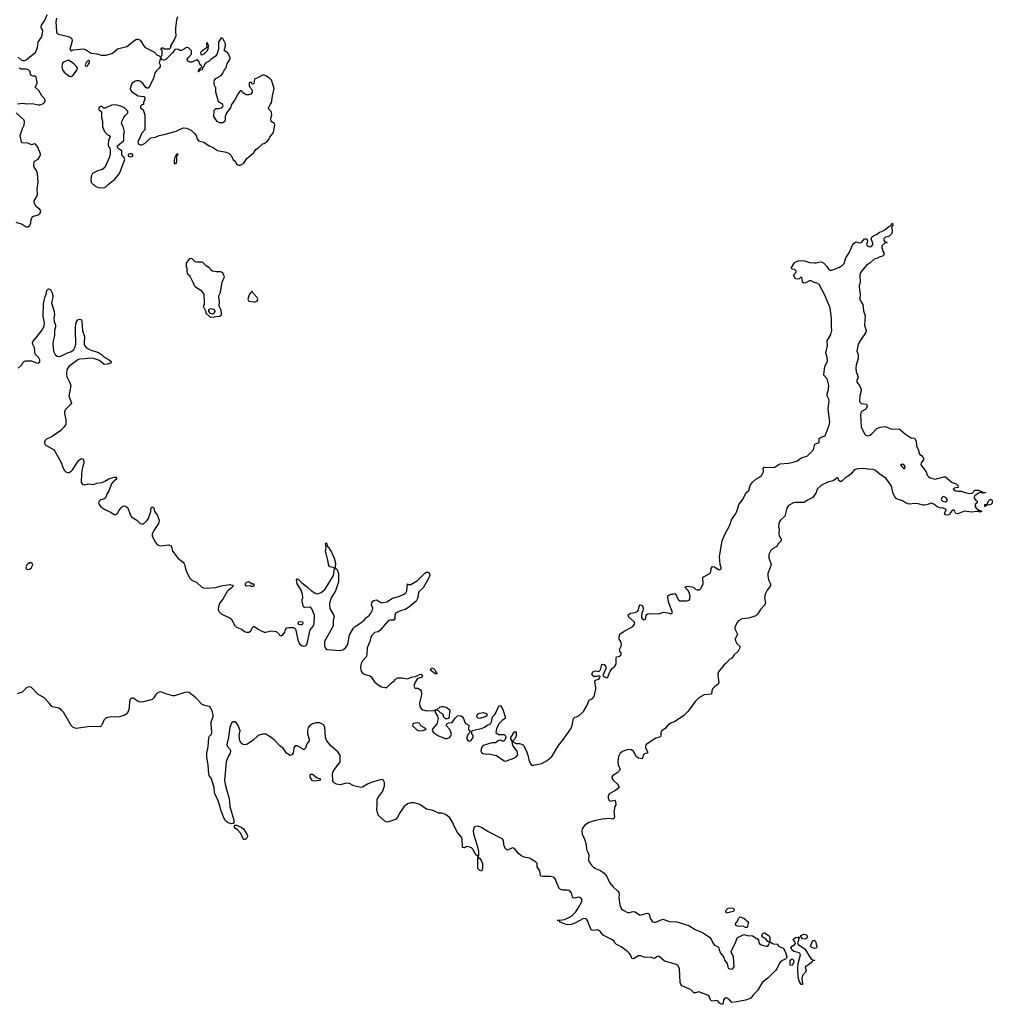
# Model space of a CAD drawing. Header units: inches. Extents: x 2396598 to 2566999, y 262085 to 451979.
# Tile 175 of 256: x 2447235 to 2458511, y 414937 to 426352. Entities that reach past the tile are written whole.
import ezdxf

# ---------------------------------------------------------------- set-up
doc = ezdxf.new("R2010")
doc.units = ezdxf.units.IN
doc.header["$MEASUREMENT"] = 0
for name, color, linetype in [('C4441', 7, 'Continuous'), ('C4442', 7, 'Continuous'), ('C4451', 7, 'Continuous'), ('C4452', 7, 'Continuous')]:
    doc.layers.add(name, color=color, linetype=linetype)

msp = doc.modelspace()

# ---------------------------------------------------------------- linework, layer by layer
at = {"layer": 'C4441', "color": 5, "elevation": 40}
for points in [[(2447308, 420000), (2447310, 419986), (2447330, 419977), (2447350, 419982), (2447370, 419996), (2447372, 420000)], [(2449155, 420000), (2449163, 419963), (2449203, 419883), (2449230, 419856), (2449290, 419827), (2449349, 419769), (2449390, 419762), (2449509, 419771), (2449570, 419787), (2449670, 419804), (2449711, 419791), (2449698, 419770), (2449659, 419741), (2449639, 419721), (2449590, 419635), (2449555, 419590), (2449538, 419550), (2449536, 419510), (2449546, 419486), (2449570, 419464), (2449610, 419443), (2449663, 419423), (2449687, 419407), (2449729, 419330), (2449750, 419310), (2449806, 419286), (2449850, 419255), (2449863, 419250), (2449890, 419250), (2449910, 419263), (2449917, 419270), (2449930, 419301), (2449950, 419319), (2450000, 419288)], [(2450000, 418051), (2449990, 418045), (2449941, 417999), (2449870, 417951), (2449846, 417946), (2449821, 417950), (2449804, 417964), (2449788, 417990), (2449780, 418050), (2449791, 418110), (2449769, 418169), (2449753, 418193), (2449730, 418212), (2449710, 418212), (2449690, 418195), (2449671, 418149), (2449655, 418030), (2449638, 417950), (2449645, 417925), (2449674, 417890), (2449680, 417870), (2449675, 417850), (2449650, 417810), (2449627, 417750), (2449611, 417530), (2449617, 417490), (2449640, 417400), (2449664, 417324), (2449673, 417230), (2449716, 417070), (2449717, 417043), (2449708, 417032), (2449691, 417029), (2449650, 417042), (2449639, 417050), (2449616, 417070), (2449604, 417090), (2449568, 417188), (2449557, 417237), (2449537, 417297), (2449494, 417390), (2449488, 417450), (2449457, 417550), (2449433, 417590), (2449426, 417610), (2449420, 417710), (2449406, 417806), (2449405, 417850), (2449419, 417921), (2449427, 418030), (2449435, 418045), (2449459, 418070), (2449463, 418090), (2449453, 418190), (2449456, 418210), (2449479, 418270), (2449479, 418290), (2449470, 418327), (2449452, 418372), (2449442, 418382), (2449430, 418391), (2449382, 418402), (2449350, 418414), (2449277, 418490), (2449201, 418550), (2449170, 418555), (2449150, 418551), (2449030, 418514), (2449010, 418515), (2448930, 418538), (2448870, 418559), (2448850, 418556), (2448830, 418546), (2448812, 418530), (2448789, 418491), (2448769, 418471), (2448670, 418443), (2448630, 418441), (2448610, 418446), (2448550, 418486), (2448530, 418485), (2448514, 418470), (2448508, 418452), (2448503, 418377), (2448496, 418344), (2448479, 418310), (2448453, 418290), (2448390, 418269), (2448350, 418266), (2448290, 418271), (2448242, 418258), (2448229, 418251), (2448210, 418230), (2448187, 418173), (2448167, 418153), (2448050, 418157), (2447890, 418134), (2447850, 418151), (2447830, 418170), (2447742, 418322), (2447725, 418345), (2447690, 418370), (2447610, 418385), (2447577, 418430), (2447513, 418493), (2447450, 418530), (2447426, 418550), (2447390, 418591), (2447370, 418608), (2447350, 418616), (2447330, 418615), (2447314, 418606), (2447264, 418556), (2447204, 418536)]]:
    msp.add_lwpolyline(points, dxfattribs=at)
for points in [[(2449930, 419778), (2449910, 419788), (2449870, 419784), (2449858, 419790), (2449849, 419810), (2449870, 419831), (2449890, 419838), (2449930, 419812), (2449950, 419811), (2449950, 419786)], [(2449829, 416849), (2449799, 416919), (2449760, 416960), (2449741, 416970), (2449726, 416990), (2449725, 417015), (2449750, 417014), (2449803, 416990), (2449830, 416970), (2449870, 416910), (2449877, 416890), (2449873, 416870), (2449850, 416849)]]:
    msp.add_lwpolyline(points, close=True, dxfattribs=at)
at = {"layer": 'C4442', "color": 5}
for points, elevation in [([(2447217, 425917), (2447250, 425885), (2447270, 425878), (2447290, 425880), (2447310, 425888), (2447390, 425953), (2447419, 425970), (2447441, 426030), (2447449, 426090), (2447487, 426150), (2447500, 426190), (2447504, 426230), (2447489, 426250), (2447482, 426270), (2447489, 426290), (2447530, 426351), (2447553, 426410)], 60), ([(2447661, 426370), (2447654, 426326), (2447662, 426210), (2447670, 426191), (2447683, 426183), (2447798, 426158), (2447825, 426145), (2447839, 426130), (2447844, 426110), (2447840, 426090), (2447826, 426050), (2447818, 426010), (2447830, 425992), (2447857, 426003), (2447970, 426015), (2448004, 426004), (2448063, 425963), (2448130, 425954), (2448181, 425941), (2448238, 425942), (2448310, 425965), (2448370, 426013), (2448478, 426042), (2448570, 426115), (2448590, 426126), (2448610, 426126), (2448633, 426113), (2448670, 426052), (2448691, 426031), (2448796, 425976), (2448830, 425942), (2448853, 425933), (2448870, 425914), (2448886, 425950), (2448886, 425990), (2448882, 426002), (2448868, 426010), (2448870, 426014), (2448882, 426018), (2448890, 426031), (2448898, 426018), (2448910, 426014), (2448970, 426014), (2448986, 426030), (2448988, 426050), (2449034, 426126), (2449049, 426170), (2449044, 426210), (2449045, 426255), (2449058, 426350), (2449068, 426390)], 60), ([(2450000, 425683), (2449958, 425662), (2449953, 425647), (2449950, 425608), (2449930, 425606), (2449922, 425622), (2449910, 425626), (2449898, 425622), (2449894, 425610), (2449894, 425590), (2449902, 425570), (2449916, 425556), (2449931, 425531), (2449931, 425510), (2449913, 425487), (2449890, 425479), (2449862, 425482), (2449823, 425503), (2449810, 425526), (2449790, 425526), (2449777, 425503), (2449762, 425490), (2449731, 425429), (2449692, 425370), (2449678, 425330), (2449631, 425270), (2449616, 425230), (2449616, 425190), (2449611, 425169), (2449590, 425155), (2449570, 425154), (2449550, 425157), (2449524, 425170), (2449485, 425230), (2449489, 425291), (2449498, 425310), (2449510, 425322), (2449544, 425324), (2449570, 425331), (2449590, 425345), (2449594, 425354), (2449588, 425370), (2449541, 425401), (2449534, 425414), (2449522, 425470), (2449507, 425513), (2449507, 425567), (2449498, 425578), (2449488, 425608), (2449489, 425631), (2449494, 425650), (2449509, 425670), (2449570, 425706), (2449589, 425730), (2449609, 425771), (2449630, 425792), (2449642, 425838), (2449673, 425890), (2449676, 425910), (2449649, 425969), (2449608, 425990), (2449608, 426010), (2449622, 426050), (2449619, 426070), (2449590, 426135), (2449570, 426142), (2449541, 426090), (2449538, 426010), (2449521, 425950), (2449506, 425930), (2449451, 425890), (2449430, 425869), (2449394, 425850), (2449374, 425830), (2449370, 425806), (2449358, 425802), (2449352, 425770), (2449318, 425762), (2449310, 425746), (2449306, 425746), (2449310, 425774), (2449322, 425778), (2449326, 425790), (2449342, 425798), (2449346, 425810), (2449342, 425822), (2449328, 425828), (2449310, 425866), (2449290, 425886), (2449230, 425858), (2449210, 425858), (2449186, 425870), (2449180, 425880), (2449178, 425890), (2449190, 425914), (2449227, 425953), (2449226, 425990), (2449190, 426026), (2449170, 426028), (2449135, 426005), (2449110, 425995), (2449090, 425995), (2449070, 426008), (2449033, 426007), (2449012, 425970), (2448930, 425889), (2448904, 425884), (2448888, 425888), (2448870, 425906), (2448864, 425896), (2448852, 425850), (2448862, 425830), (2448862, 425810), (2448852, 425790), (2448820, 425760), (2448803, 425737), (2448788, 425670), (2448730, 425558), (2448710, 425559), (2448695, 425570), (2448660, 425620), (2448636, 425636), (2448621, 425641), (2448590, 425641), (2448566, 425634), (2448533, 425607), (2448518, 425570), (2448515, 425550), (2448522, 425530), (2448534, 425514), (2448610, 425468), (2448670, 425461), (2448678, 425458), (2448685, 425445), (2448686, 425430), (2448672, 425390), (2448672, 425368), (2448650, 425366), (2448634, 425350), (2448634, 425330), (2448665, 425305), (2448687, 425250), (2448685, 425075), (2448646, 425034), (2448631, 424990), (2448618, 424970), (2448605, 424930), (2448612, 424910), (2448630, 424901), (2448650, 424901), (2448690, 424921), (2448750, 424981), (2448809, 424991), (2448850, 425011), (2448910, 425021), (2449050, 425059), (2449130, 425097), (2449170, 425095), (2449221, 425070), (2449257, 425037), (2449279, 425010), (2449291, 424971), (2449308, 424948), (2449370, 424931), (2449431, 424890), (2449472, 424872), (2449530, 424837), (2449630, 424816), (2449662, 424802), (2449682, 424782), (2449710, 424731), (2449731, 424711), (2449750, 424678), (2449770, 424666), (2449790, 424665), (2449830, 424685), (2449870, 424742), (2449949, 424811), (2449974, 424846), (2450000, 424865)], 60), ([(2447210, 425377), (2447270, 425383), (2447318, 425378), (2447379, 425379), (2447450, 425363), (2447470, 425366), (2447510, 425380), (2447522, 425390), (2447531, 425410), (2447525, 425430), (2447492, 425470), (2447458, 425530), (2447415, 425570), (2447436, 425610), (2447437, 425623), (2447424, 425684), (2447410, 425698), (2447390, 425695), (2447366, 425706), (2447355, 425730), (2447358, 425750), (2447338, 425770), (2447310, 425778), (2447250, 425778), (2447230, 425789)], 60), ([(2447190, 424004), (2447263, 423983), (2447310, 423952), (2447330, 423951), (2447350, 423962), (2447365, 423995), (2447369, 424030), (2447382, 424070), (2447450, 424091), (2447473, 424110), (2447479, 424130), (2447469, 424150), (2447427, 424187), (2447403, 424230), (2447403, 424250), (2447436, 424310), (2447440, 424330), (2447436, 424390), (2447449, 424470), (2447441, 424570), (2447430, 424602), (2447402, 424642), (2447397, 424670), (2447401, 424699), (2447408, 424710), (2447450, 424736), (2447470, 424765), (2447475, 424790), (2447472, 424810), (2447453, 424850), (2447449, 424870), (2447418, 424910), (2447407, 424913), (2447370, 424902), (2447330, 424919), (2447265, 424925), (2447255, 424935), (2447241, 425010), (2447267, 425090), (2447286, 425130), (2447289, 425169), (2447285, 425185), (2447192, 425272)], 60), ([(2447218, 422310), (2447258, 422350), (2447268, 422370), (2447290, 422392), (2447303, 422397), (2447370, 422398), (2447418, 422378), (2447450, 422371), (2447470, 422385), (2447469, 422410), (2447458, 422430), (2447415, 422475), (2447406, 422546), (2447386, 422586), (2447385, 422610), (2447409, 422650), (2447421, 422659), (2447499, 422761), (2447518, 422802), (2447524, 422836), (2447506, 422910), (2447510, 423058), (2447525, 423130), (2447543, 423170), (2447550, 423212), (2447570, 423231), (2447590, 423222), (2447610, 423185), (2447619, 423150), (2447619, 423130), (2447604, 423070), (2447633, 422967), (2447638, 422930), (2447632, 422890), (2447633, 422853), (2447650, 422810), (2447650, 422790), (2447639, 422750), (2447640, 422690), (2447623, 422630), (2447620, 422590), (2447627, 422507), (2447645, 422470), (2447670, 422452), (2447690, 422449), (2447710, 422452), (2447790, 422489), (2447836, 422504), (2447864, 422530), (2447879, 422561), (2447885, 422595), (2447886, 422650), (2447880, 422690), (2447880, 422790), (2447884, 422816), (2447890, 422843), (2447900, 422860), (2447910, 422873), (2447930, 422879), (2447950, 422871), (2447956, 422856), (2447964, 422744), (2447984, 422690), (2447987, 422670), (2447981, 422610), (2447982, 422590), (2447990, 422570), (2448009, 422549), (2448050, 422523), (2448150, 422495), (2448184, 422470), (2448210, 422444), (2448271, 422410), (2448295, 422390), (2448290, 422369), (2448250, 422358), (2448216, 422356), (2448160, 422400), (2448090, 422424), (2448050, 422429), (2447990, 422420), (2447930, 422418), (2447910, 422410), (2447804, 422330), (2447783, 422297), (2447776, 422250), (2447783, 422210), (2447813, 422150), (2447826, 422110), (2447806, 421986), (2447835, 421910), (2447825, 421890), (2447770, 421835), (2447756, 421810), (2447756, 421790), (2447771, 421711), (2447770, 421664), (2447750, 421630), (2447711, 421589), (2447610, 421521), (2447545, 421490), (2447525, 421470), (2447521, 421450), (2447528, 421430), (2447539, 421419), (2447626, 421370), (2447643, 421350), (2447719, 421210), (2447731, 421170), (2447751, 421130), (2447770, 421111), (2447790, 421104), (2447810, 421104), (2447830, 421116), (2447850, 421137), (2447902, 421218), (2447930, 421251), (2447950, 421266), (2447970, 421256), (2447980, 421230), (2447980, 421210), (2447961, 421159), (2447951, 421090), (2447948, 420990), (2447959, 420970), (2447970, 420962), (2447990, 420961), (2448030, 420972), (2448090, 420963), (2448130, 420977), (2448192, 420988), (2448220, 421000), (2448270, 421030), (2448329, 421050), (2448351, 421050), (2448362, 421030), (2448313, 420990), (2448298, 420970), (2448268, 420890), (2448244, 420850), (2448228, 420810), (2448210, 420792), (2448170, 420784), (2448156, 420770), (2448150, 420750), (2448156, 420730), (2448173, 420710), (2448231, 420670), (2448290, 420642), (2448330, 420614), (2448350, 420615), (2448369, 420630), (2448383, 420657), (2448409, 420690), (2448430, 420711), (2448450, 420717), (2448470, 420710), (2448490, 420693), (2448517, 420617), (2448532, 420590), (2448591, 420550), (2448630, 420513), (2448650, 420506), (2448670, 420508), (2448710, 420542), (2448727, 420570), (2448755, 420650), (2448756, 420676), (2448763, 420697), (2448770, 420705), (2448790, 420691), (2448798, 420650), (2448830, 420611), (2448850, 420550), (2448844, 420510), (2448790, 420430), (2448772, 420388), (2448770, 420370), (2448777, 420350), (2448808, 420290), (2448830, 420268), (2448850, 420256), (2448870, 420252), (2448964, 420264), (2448991, 420251), (2449000, 420230), (2449008, 420190), (2449020, 420170), (2449068, 420110), (2449130, 420062), (2449139, 420050), (2449149, 420029), (2449155, 420000)], 40), ([(2447372, 420000), (2447389, 420030), (2447384, 420044), (2447370, 420055), (2447350, 420054), (2447330, 420044), (2447316, 420030), (2447307, 420010), (2447308, 420000)], 40)]:
    msp.add_lwpolyline(points, dxfattribs=dict(at, elevation=elevation))
at = {"layer": 'C4442', "color": 5, "elevation": 60}
for points in [[(2449410, 426086), (2449402, 426070), (2449404, 426036), (2449398, 426022), (2449352, 425990), (2449332, 425970), (2449334, 425950), (2449350, 425945), (2449370, 425952), (2449408, 425990), (2449418, 426010), (2449418, 426030), (2449426, 426050)], [(2447790, 425879), (2447750, 425862), (2447736, 425850), (2447728, 425832), (2447725, 425810), (2447730, 425770), (2447750, 425743), (2447810, 425697), (2447830, 425694), (2447850, 425703), (2447901, 425770), (2447904, 425790), (2447895, 425810), (2447861, 425841), (2447810, 425877)], [(2448038, 425878), (2448030, 425878), (2448010, 425858), (2447994, 425830), (2447998, 425818), (2448010, 425814), (2448022, 425818), (2448027, 425833), (2448046, 425850), (2448046, 425870)], [(2448350, 425365), (2448298, 425362), (2448227, 425327), (2448210, 425326), (2448190, 425346), (2448170, 425346), (2448154, 425330), (2448154, 425310), (2448182, 425282), (2448185, 425270), (2448182, 425218), (2448194, 425174), (2448195, 425115), (2448200, 425100), (2448217, 425057), (2448250, 425022), (2448274, 425010), (2448282, 424990), (2448264, 424956), (2448261, 424901), (2448262, 424890), (2448280, 424860), (2448284, 424844), (2448283, 424790), (2448274, 424750), (2448220, 424639), (2448190, 424613), (2448130, 424597), (2448078, 424570), (2448063, 424537), (2448058, 424490), (2448065, 424465), (2448110, 424422), (2448150, 424405), (2448210, 424402), (2448230, 424412), (2448259, 424441), (2448338, 424502), (2448392, 424568), (2448454, 424730), (2448442, 424762), (2448428, 424770), (2448418, 424790), (2448418, 424830), (2448389, 424849), (2448369, 424869), (2448368, 424890), (2448442, 424950), (2448442, 425030), (2448449, 425050), (2448435, 425114), (2448415, 425150), (2448419, 425170), (2448443, 425217), (2448459, 425241), (2448488, 425270), (2448488, 425290), (2448450, 425328), (2448406, 425350)], [(2448530, 424798), (2448510, 424798), (2448494, 424790), (2448494, 424770), (2448510, 424762), (2448530, 424765), (2448546, 424770), (2448546, 424790)], [(2449070, 424798), (2449054, 424790), (2449058, 424782), (2449050, 424786), (2449030, 424746), (2449024, 424710), (2449027, 424690), (2449030, 424685), (2449050, 424685), (2449056, 424710), (2449056, 424764), (2449060, 424780), (2449070, 424782), (2449073, 424790)], [(2449230, 423584), (2449210, 423581), (2449190, 423569), (2449166, 423530), (2449165, 423490), (2449171, 423471), (2449171, 423431), (2449176, 423410), (2449198, 423390), (2449210, 423372), (2449243, 423310), (2449258, 423270), (2449274, 423254), (2449335, 423215), (2449371, 423170), (2449374, 423070), (2449372, 423048), (2449362, 423030), (2449394, 422970), (2449394, 422950), (2449434, 422910), (2449450, 422902), (2449490, 422905), (2449509, 422911), (2449550, 422916), (2449573, 422930), (2449575, 422950), (2449570, 422986), (2449548, 423030), (2449553, 423087), (2449542, 423130), (2449542, 423150), (2449562, 423190), (2449582, 423310), (2449608, 423370), (2449595, 423410), (2449590, 423418), (2449568, 423428), (2449511, 423429), (2449470, 423438), (2449450, 423448), (2449438, 423470), (2449397, 423497), (2449357, 423537), (2449350, 423541), (2449290, 423539), (2449270, 423544)], [(2449930, 423206), (2449910, 423186), (2449897, 423163), (2449878, 423110), (2449890, 423088), (2449950, 423079), (2449970, 423081), (2449989, 423090), (2449995, 423115), (2449989, 423130), (2449943, 423183)], [(2449470, 422938), (2449447, 422947), (2449426, 422970), (2449427, 422993), (2449450, 423002), (2449491, 422991), (2449498, 422970), (2449490, 422948)]]:
    msp.add_lwpolyline(points, close=True, dxfattribs=at)
at = {"layer": 'C4451', "color": 5, "elevation": 40}
for points in [[(2455935, 420000), (2455910, 419930), (2455907, 419910), (2455918, 419858), (2455939, 419810), (2455940, 419790), (2455900, 419740), (2455877, 419690), (2455871, 419650), (2455880, 419590), (2455874, 419570), (2455825, 419515), (2455790, 419461), (2455770, 419442), (2455690, 419412), (2455610, 419404), (2455570, 419383), (2455550, 419358), (2455525, 419305), (2455525, 419290), (2455555, 419230), (2455530, 419170), (2455532, 419150), (2455550, 419121), (2455584, 419090), (2455585, 419070), (2455565, 419030), (2455519, 418990), (2455491, 418950), (2455464, 418936), (2455427, 418893), (2455398, 418870), (2455336, 418790), (2455329, 418770), (2455329, 418750), (2455340, 418670), (2455332, 418648), (2455290, 418618), (2455270, 418597), (2455260, 418570), (2455261, 418550), (2455250, 418532), (2455170, 418524), (2455110, 418491), (2455068, 418452), (2454984, 418336), (2454935, 418285), (2454827, 418213), (2454790, 418202), (2454750, 418175), (2454722, 418138), (2454676, 418104), (2454669, 418090), (2454668, 418052), (2454663, 418037), (2454610, 418024), (2454498, 417950), (2454489, 417929), (2454492, 417910), (2454512, 417868), (2454514, 417850), (2454490, 417846), (2454470, 417836), (2454450, 417782), (2454410, 417789), (2454386, 417806), (2454350, 417869), (2454327, 417887), (2454290, 417890), (2454231, 417870), (2454198, 417850), (2454178, 417810), (2454168, 417750), (2454175, 417715), (2454194, 417670), (2454192, 417650), (2454161, 417619), (2454111, 417590), (2454099, 417570), (2454104, 417550), (2454120, 417530), (2454165, 417490), (2454179, 417470), (2454185, 417450), (2454143, 417417), (2454070, 417377), (2454059, 417350), (2454059, 417330), (2454070, 417301), (2454090, 417291), (2454130, 417302), (2454142, 417290), (2454145, 417250), (2454136, 417230), (2454123, 417170), (2454131, 417110), (2454126, 417094), (2454110, 417082), (2454070, 417092), (2453990, 417084), (2453910, 417067), (2453835, 417045), (2453784, 417010), (2453755, 416970), (2453751, 416950), (2453754, 416910), (2453784, 416850), (2453802, 416790), (2453806, 416730), (2453818, 416710), (2453832, 416670), (2453831, 416610), (2453836, 416590), (2453864, 416550), (2453884, 416530), (2453910, 416512), (2453970, 416490), (2454010, 416459), (2454040, 416420), (2454073, 416350), (2454087, 416330), (2454110, 416303), (2454170, 416250), (2454181, 416230), (2454184, 416210), (2454181, 416170), (2454192, 416090), (2454209, 416049), (2454230, 416027), (2454290, 415996), (2454346, 416014), (2454370, 416010), (2454410, 415981), (2454430, 415972), (2454510, 415994), (2454530, 415991), (2454550, 415930), (2454573, 415893), (2454590, 415888), (2454611, 415891), (2454690, 415924), (2454770, 415898), (2454853, 415893), (2454991, 415851), (2455066, 415806), (2455151, 415771), (2455234, 415714), (2455253, 415693), (2455270, 415651), (2455290, 415624), (2455326, 415606), (2455342, 415590), (2455345, 415570), (2455361, 415530), (2455384, 415504), (2455399, 415479), (2455408, 415448), (2455438, 415410), (2455444, 415370), (2455450, 415358), (2455470, 415346), (2455499, 415350), (2455519, 415370), (2455510, 415486), (2455485, 415545), (2455493, 415570), (2455533, 415650), (2455550, 415698), (2455562, 415710), (2455630, 415745), (2455690, 415731), (2455710, 415734), (2455730, 415731), (2455801, 415690), (2455804, 415650), (2455818, 415630), (2455888, 415612), (2455910, 415612), (2455922, 415630), (2455926, 415646), (2455922, 415662), (2455910, 415666), (2455880, 415699), (2455850, 415715), (2455839, 415730), (2455850, 415762), (2455870, 415765), (2455925, 415730), (2455931, 415710), (2455933, 415653), (2455947, 415653), (2455963, 415643), (2455990, 415636), (2456017, 415637), (2456032, 415610), (2456087, 415587), (2456111, 415550), (2456127, 415490), (2456121, 415470), (2456116, 415464), (2456062, 415438), (2456044, 415416), (2456012, 415350), (2455997, 415330), (2455910, 415241), (2455847, 415193), (2455790, 415098), (2455746, 415054), (2455712, 415010), (2455650, 414986), (2455550, 414965), (2455490, 414958), (2455464, 414990), (2455430, 415012), (2455410, 415007), (2455395, 414990), (2455390, 414946), (2455382, 414938), (2455370, 414937), (2455350, 414949), (2455333, 414973), (2455310, 414982), (2455270, 414972), (2455256, 414976), (2455245, 414990), (2455230, 415030), (2455210, 415045), (2455110, 415081), (2455069, 415069), (2455050, 415069), (2455031, 415091), (2455010, 415107), (2454910, 415152), (2454898, 415170), (2454893, 415190), (2454886, 415350), (2454870, 415383), (2454850, 415399), (2454710, 415438), (2454650, 415490), (2454630, 415490), (2454590, 415468), (2454550, 415483), (2454490, 415478), (2454470, 415482), (2454438, 415498), (2454410, 415501), (2454350, 415466), (2454330, 415469), (2454315, 415510), (2454302, 415530), (2454280, 415550), (2454210, 415603), (2454154, 415630), (2454134, 415650), (2454125, 415670), (2454097, 415690), (2453998, 415738), (2453959, 415790), (2453930, 415799), (2453890, 415794), (2453870, 415796), (2453862, 415802), (2453847, 415827), (2453817, 415910), (2453802, 415930), (2453770, 415931), (2453670, 415878), (2453630, 415863), (2453590, 415858), (2453570, 415862), (2453502, 415890), (2453489, 415909), (2453468, 415910), (2453550, 415920), (2453611, 415949), (2453642, 415970), (2453682, 416010), (2453710, 416050), (2453752, 416130), (2453755, 416150), (2453750, 416159), (2453730, 416175), (2453710, 416179), (2453670, 416169), (2453650, 416170), (2453642, 416182), (2453634, 416230), (2453610, 416258), (2453582, 416262), (2453530, 416262), (2453503, 416270), (2453487, 416287), (2453441, 416390), (2453418, 416410), (2453390, 416418), (2453298, 416418), (2453282, 416422), (2453272, 416432), (2453266, 416486), (2453236, 416530), (2453235, 416570), (2453216, 416590), (2453145, 416630), (2453083, 416643), (2453043, 416663), (2453012, 416690), (2452970, 416745), (2452950, 416750), (2452890, 416725), (2452870, 416734), (2452851, 416770), (2452844, 416830), (2452835, 416850), (2452662, 416942), (2452590, 416987), (2452550, 417001), (2452520, 417000), (2452505, 416990), (2452491, 416950), (2452495, 416915), (2452535, 416790), (2452553, 416710), (2452555, 416670), (2452551, 416650), (2452557, 416637), (2452570, 416628), (2452590, 416598), (2452599, 416570), (2452602, 416510), (2452590, 416481), (2452570, 416487), (2452548, 416510), (2452545, 416615), (2452549, 416650), (2452541, 416661), (2452530, 416666), (2452512, 416690), (2452492, 416732), (2452471, 416751), (2452430, 416765), (2452410, 416762), (2452390, 416752), (2452374, 416754), (2452370, 416758), (2452364, 416850), (2452356, 416876), (2452311, 416930), (2452274, 416994), (2452252, 417050), (2452220, 417100), (2452200, 417120), (2452170, 417139), (2452130, 417152), (2452090, 417154), (2452030, 417183), (2451950, 417201), (2451873, 417253), (2451850, 417263), (2451810, 417272), (2451769, 417271), (2451730, 417260), (2451690, 417228), (2451642, 417158), (2451614, 417106), (2451590, 417081), (2451510, 417052), (2451490, 417050), (2451470, 417061), (2451392, 417130), (2451374, 417194), (2451380, 417250), (2451379, 417310), (2451388, 417332), (2451443, 417410), (2451463, 417470), (2451466, 417510), (2451450, 417538), (2451430, 417542), (2451310, 417507), (2451269, 417491), (2451210, 417453), (2451190, 417449), (2451110, 417470), (2451050, 417499), (2451010, 417498), (2450950, 417482), (2450909, 417489), (2450873, 417510), (2450865, 417530), (2450860, 417610), (2450870, 417636), (2450893, 417670), (2450944, 417736), (2450950, 417750), (2450950, 417818), (2450947, 417830), (2450923, 417863), (2450847, 417930), (2450795, 417990), (2450780, 418030), (2450774, 418150), (2450757, 418177), (2450730, 418194), (2450710, 418201), (2450670, 418202), (2450630, 418187), (2450596, 418164), (2450579, 418141), (2450570, 418110), (2450573, 418073), (2450591, 418010), (2450592, 417990), (2450564, 417956), (2450550, 417906), (2450530, 417888), (2450510, 417898), (2450498, 417910), (2450450, 417933), (2450430, 417934), (2450412, 417910), (2450411, 417871), (2450405, 417850), (2450390, 417828), (2450370, 417822), (2450329, 417849), (2450290, 417908), (2450250, 417935), (2450184, 418004), (2450139, 418039), (2450090, 418067), (2450050, 418069), (2450010, 418056), (2450000, 418051)], [(2450000, 419288), (2450028, 419270), (2450070, 419253), (2450090, 419252), (2450150, 419265), (2450210, 419258), (2450242, 419230), (2450250, 419214), (2450270, 419212), (2450290, 419225), (2450309, 419250), (2450318, 419282), (2450330, 419302), (2450354, 419306), (2450410, 419306), (2450431, 419290), (2450461, 419161), (2450478, 419118), (2450510, 419093), (2450530, 419089), (2450550, 419093), (2450562, 419110), (2450570, 419136), (2450602, 419278), (2450630, 419308), (2450650, 419346), (2450651, 419450), (2450623, 419523), (2450610, 419537), (2450590, 419541), (2450536, 419536), (2450525, 419545), (2450509, 419610), (2450509, 419630), (2450517, 419650), (2450513, 419690), (2450497, 419737), (2450450, 419810), (2450443, 419857), (2450450, 419871), (2450470, 419858), (2450504, 419824), (2450573, 419773), (2450616, 419730), (2450670, 419700), (2450690, 419696), (2450730, 419712), (2450775, 419750), (2450874, 419910), (2450886, 419990), (2450878, 419998), (2450871, 420000)], [(2450893, 420000), (2450893, 419993), (2450910, 419982), (2450914, 419974), (2450930, 419931), (2450932, 419910), (2450929, 419830), (2450923, 419810), (2450895, 419730), (2450846, 419650), (2450828, 419588), (2450825, 419565), (2450830, 419526), (2450873, 419453), (2450879, 419430), (2450871, 419389), (2450868, 419330), (2450862, 419310), (2450770, 419143), (2450770, 419096), (2450777, 419070), (2450790, 419051), (2450950, 419039), (2450990, 419052), (2451011, 419069), (2451038, 419110), (2451060, 419220), (2451103, 419297), (2451123, 419317), (2451178, 419350), (2451229, 419390), (2451257, 419423), (2451290, 419449), (2451307, 419470), (2451325, 419510), (2451329, 419529), (2451315, 419570), (2451319, 419590), (2451330, 419612), (2451340, 419620), (2451370, 419626), (2451430, 419591), (2451450, 419594), (2451490, 419603), (2451556, 419644), (2451630, 419664), (2451687, 419690), (2451712, 419708), (2451725, 419730), (2451730, 419812), (2451742, 419802), (2451770, 419802), (2451845, 419850), (2451930, 419937), (2451950, 419946), (2451970, 419947), (2451987, 419927), (2451989, 419910), (2451980, 419880), (2451913, 419767), (2451862, 419718), (2451855, 419690), (2451852, 419650), (2451830, 419612), (2451743, 419537), (2451705, 419515), (2451650, 419500), (2451593, 419470), (2451583, 419450), (2451583, 419410), (2451571, 419390), (2451530, 419391), (2451510, 419386), (2451410, 419271), (2451390, 419256), (2451350, 419246), (2451314, 419210), (2451304, 419190), (2451296, 419144), (2451262, 419070), (2451261, 419001), (2451254, 418970), (2451210, 418919), (2451193, 418890), (2451185, 418850), (2451188, 418810), (2451198, 418790), (2451217, 418770), (2451250, 418757), (2451290, 418748), (2451310, 418735), (2451350, 418674), (2451390, 418641), (2451430, 418619), (2451470, 418608), (2451490, 418610), (2451540, 418660), (2451579, 418690), (2451592, 418708), (2451618, 418722), (2451670, 418723), (2451730, 418711), (2451790, 418732), (2451825, 418736), (2451870, 418762), (2451890, 418763), (2451903, 418750), (2451897, 418730), (2451890, 418724), (2451845, 418715), (2451819, 418670), (2451806, 418626), (2451811, 418611), (2451822, 418602), (2451850, 418601), (2451883, 418583), (2451891, 418570), (2451894, 418530), (2451870, 418430), (2451875, 418390), (2451888, 418368), (2451910, 418351), (2451950, 418339), (2452038, 418342), (2452050, 418351), (2452070, 418352), (2452110, 418385), (2452130, 418391), (2452150, 418391), (2452180, 418380), (2452222, 418350), (2452212, 418250), (2452190, 418246), (2452170, 418246), (2452148, 418268), (2452148, 418290), (2452140, 418300), (2452115, 418315), (2452090, 418338), (2452070, 418348), (2452054, 418346), (2452052, 418330), (2452058, 418310), (2452078, 418278), (2452085, 418250), (2452072, 418190), (2452024, 418136), (2452015, 418110), (2452031, 418090), (2452091, 418050), (2452170, 418020), (2452190, 418020), (2452216, 418030), (2452234, 418050), (2452240, 418070), (2452235, 418095), (2452222, 418122), (2452178, 418170), (2452189, 418191), (2452210, 418202), (2452250, 418206), (2452284, 418256), (2452310, 418281), (2452330, 418287), (2452350, 418281), (2452368, 418268), (2452379, 418250), (2452398, 418198), (2452430, 418182), (2452442, 418170), (2452438, 418130), (2452441, 418121), (2452454, 418110), (2452454, 418090), (2452430, 418066), (2452418, 418030), (2452418, 418010), (2452434, 417990), (2452450, 417987), (2452458, 417990), (2452470, 417998), (2452492, 418030), (2452492, 418052), (2452475, 418070), (2452478, 418102), (2452486, 418110), (2452530, 418123), (2452590, 418133), (2452625, 418150), (2452662, 418178), (2452692, 418190), (2452706, 418210), (2452717, 418270), (2452742, 418298), (2452762, 418330), (2452790, 418396), (2452810, 418401), (2452836, 418356), (2452864, 418270), (2452865, 418250), (2452830, 418229), (2452791, 418190), (2452764, 418130), (2452755, 418090), (2452770, 418075), (2452790, 418066), (2452850, 418066), (2452866, 418050), (2452871, 418029), (2452865, 418010), (2452850, 417988), (2452830, 417989), (2452810, 417998), (2452790, 417995), (2452750, 417969), (2452710, 417968), (2452610, 417939), (2452590, 417914), (2452582, 417870), (2452590, 417856), (2452610, 417843), (2452650, 417838), (2452670, 417841), (2452763, 417823), (2452850, 417761), (2452870, 417757), (2452890, 417762), (2452964, 417790), (2452992, 417808), (2453009, 417830), (2453004, 417870), (2452955, 417930), (2452947, 417953), (2452946, 417990), (2452929, 418009), (2452929, 418030), (2452970, 418094), (2452990, 418094), (2452991, 418050), (2452981, 418019), (2452954, 417990), (2452958, 417978), (2452990, 417962), (2453030, 417962), (2453070, 417945), (2453077, 417937), (2453111, 417871), (2453127, 417827), (2453137, 417770), (2453154, 417734), (2453170, 417711), (2453191, 417711), (2453290, 417728), (2453350, 417763), (2453403, 417810), (2453489, 417951), (2453530, 417999), (2453625, 418130), (2453641, 418170), (2453655, 418250), (2453670, 418266), (2453691, 418271), (2453726, 418290), (2453770, 418331), (2453810, 418396), (2453837, 418463), (2453877, 418483), (2453895, 418505), (2453915, 418590), (2453915, 418610), (2453904, 418670), (2453908, 418692), (2453920, 418700), (2453950, 418705), (2453966, 418730), (2453962, 418742), (2453950, 418746), (2453930, 418738), (2453890, 418738), (2453878, 418750), (2453869, 418769), (2453878, 418790), (2453910, 418805), (2453950, 418794), (2453970, 418814), (2453985, 418875), (2453990, 418882), (2454010, 418878), (2454031, 418850), (2454031, 418830), (2453994, 418750), (2454030, 418725), (2454050, 418722), (2454081, 418799), (2454106, 418834), (2454130, 418851), (2454141, 418870), (2454149, 418890), (2454149, 418951), (2454155, 418965), (2454190, 418975), (2454209, 418990), (2454209, 419010), (2454194, 419030), (2454189, 419050), (2454209, 419090), (2454213, 419110), (2454203, 419143), (2454185, 419170), (2454184, 419190), (2454193, 419230), (2454230, 419257), (2454342, 419318), (2454365, 419350), (2454359, 419370), (2454295, 419430), (2454289, 419451), (2454318, 419470), (2454370, 419478), (2454394, 419490), (2454409, 419510), (2454418, 419550), (2454430, 419567), (2454450, 419566), (2454465, 419530), (2454460, 419500), (2454446, 419470), (2454444, 419430), (2454451, 419410), (2454470, 419396), (2454490, 419402), (2454497, 419443), (2454505, 419455), (2454518, 419462), (2454550, 419467), (2454650, 419462), (2454696, 419484), (2454750, 419477), (2454790, 419462), (2454798, 419470), (2454799, 419490), (2454762, 419590), (2454749, 419650), (2454749, 419671), (2454770, 419686), (2454786, 419690), (2454809, 419691), (2454830, 419698), (2454850, 419672), (2454869, 419629), (2454890, 419613), (2454970, 419614), (2454997, 419623), (2455006, 419634), (2455007, 419670), (2454996, 419710), (2454980, 419739), (2454949, 419769), (2454950, 419772), (2454970, 419785), (2455030, 419776), (2455050, 419770), (2455071, 419750), (2455090, 419741), (2455116, 419744), (2455137, 419763), (2455158, 419810), (2455155, 419890), (2455235, 419930), (2455247, 419953), (2455253, 419990), (2455259, 420000)], [(2455301, 420000), (2455330, 419981), (2455350, 419974), (2455369, 419990), (2455367, 420000)]]:
    msp.add_lwpolyline(points, dxfattribs=at)
for points in [[(2450490, 419335), (2450470, 419342), (2450464, 419350), (2450469, 419371), (2450490, 419376), (2450512, 419370), (2450518, 419350), (2450510, 419338)], [(2452050, 418769), (2451999, 418810), (2452004, 418830), (2452010, 418836), (2452031, 418831), (2452051, 418810), (2452062, 418782), (2452074, 418770), (2452070, 418769)], [(2452570, 418249), (2452550, 418255), (2452535, 418270), (2452539, 418290), (2452550, 418305), (2452566, 418314), (2452610, 418319), (2452645, 418310), (2452655, 418290), (2452650, 418282), (2452630, 418269)], [(2451830, 418199), (2451792, 418188), (2451790, 418166), (2451830, 418125), (2451854, 418110), (2451890, 418108), (2451930, 418118), (2451948, 418130), (2451885, 418165), (2451870, 418195)], [(2450650, 417524), (2450630, 417529), (2450601, 417570), (2450602, 417598), (2450610, 417606), (2450630, 417604), (2450683, 417563), (2450722, 417550), (2450710, 417530)], [(2455430, 415995), (2455421, 416010), (2455426, 416030), (2455449, 416050), (2455490, 416054), (2455510, 416050), (2455515, 416035), (2455522, 416030), (2455505, 416015), (2455490, 416009)], [(2455670, 415826), (2455650, 415828), (2455622, 415842), (2455570, 415841), (2455538, 415850), (2455535, 415870), (2455558, 415902), (2455570, 415932), (2455589, 415951), (2455630, 415934), (2455685, 415890)], [(2456290, 415166), (2456270, 415209), (2456261, 415250), (2456258, 415350), (2456261, 415410), (2456275, 415470), (2456289, 415510), (2456283, 415523), (2456272, 415532), (2456210, 415549), (2456186, 415570), (2456177, 415590), (2456189, 415610), (2456222, 415630), (2456229, 415650), (2456204, 415690), (2456228, 415710), (2456257, 415717), (2456274, 415714), (2456265, 415695), (2456264, 415676), (2456254, 415650), (2456262, 415630), (2456339, 415579), (2456410, 415462), (2456430, 415451), (2456454, 415450), (2456450, 415446), (2456430, 415446), (2456422, 415430), (2456390, 415402), (2456342, 415370), (2456351, 415330), (2456346, 415310), (2456311, 415270), (2456303, 415237), (2456310, 415166)], [(2456330, 415694), (2456310, 415698), (2456286, 415730), (2456326, 415750), (2456350, 415746), (2456366, 415730), (2456366, 415710), (2456350, 415697)], [(2456450, 415585), (2456417, 415597), (2456404, 415610), (2456430, 415675), (2456450, 415678), (2456461, 415670), (2456475, 415605), (2456470, 415588)], [(2456190, 415388), (2456168, 415390), (2456168, 415450), (2456190, 415465), (2456205, 415450), (2456211, 415430)]]:
    msp.add_lwpolyline(points, close=True, dxfattribs=at)
at = {"layer": 'C4452', "color": 5}
for points, elevation in [([(2450000, 424865), (2450008, 424870), (2450049, 424911), (2450070, 424918), (2450113, 424947), (2450129, 424970), (2450135, 424990), (2450177, 425043), (2450194, 425134), (2450188, 425150), (2450149, 425170), (2450145, 425210), (2450157, 425250), (2450155, 425270), (2450149, 425289), (2450126, 425310), (2450118, 425330), (2450138, 425370), (2450153, 425387), (2450165, 425470), (2450185, 425555), (2450153, 425650), (2450130, 425674), (2450090, 425702), (2450070, 425709), (2450050, 425709), (2450000, 425683)], 60), ([(2455367, 420000), (2455357, 420037), (2455349, 420130), (2455380, 420310), (2455415, 420390), (2455468, 420490), (2455487, 420553), (2455530, 420614), (2455550, 420650), (2455574, 420730), (2455618, 420790), (2455650, 420854), (2455670, 420878), (2455690, 420892), (2455704, 420950), (2455730, 420990), (2455770, 421026), (2455813, 421047), (2455838, 421070), (2455857, 421110), (2455854, 421150), (2455860, 421160), (2455870, 421166), (2455970, 421161), (2455990, 421166), (2456028, 421192), (2456050, 421201), (2456150, 421209), (2456190, 421218), (2456250, 421236), (2456302, 421278), (2456350, 421288), (2456370, 421296), (2456405, 421330), (2456438, 421370), (2456455, 421430), (2456502, 421450), (2456505, 421495), (2456527, 421513), (2456573, 421527), (2456620, 421650), (2456627, 421690), (2456610, 421802), (2456608, 421850), (2456619, 421930), (2456614, 421954), (2456598, 421990), (2456596, 422010), (2456613, 422070), (2456616, 422110), (2456595, 422190), (2456559, 422230), (2456559, 422239), (2456570, 422330), (2456601, 422390), (2456598, 422438), (2456581, 422490), (2456599, 422570), (2456597, 422630), (2456639, 422701), (2456650, 422750), (2456645, 422790), (2456648, 422890), (2456633, 423010), (2456567, 423167), (2456502, 423282), (2456478, 423298), (2456438, 423310), (2456410, 423325), (2456390, 423324), (2456350, 423301), (2456330, 423299), (2456309, 423310), (2456307, 423347), (2456302, 423362), (2456290, 423366), (2456270, 423346), (2456258, 423342), (2456230, 423349), (2456206, 423390), (2456236, 423424), (2456236, 423436), (2456216, 423456), (2456190, 423458), (2456178, 423470), (2456215, 423530), (2456230, 423545), (2456264, 423556), (2456301, 423559), (2456335, 423556), (2456390, 423538), (2456450, 423531), (2456470, 423531), (2456499, 423541), (2456530, 423545), (2456556, 423530), (2456591, 423490), (2456614, 423454), (2456630, 423446), (2456650, 423447), (2456738, 423482), (2456776, 423504), (2456795, 423525), (2456813, 423590), (2456853, 423647), (2456890, 423739), (2456910, 423761), (2456930, 423776), (2456970, 423766), (2456993, 423767), (2457029, 423811), (2457050, 423811), (2457065, 423790), (2457062, 423770), (2457052, 423750), (2457062, 423730), (2457090, 423718), (2457110, 423722), (2457128, 423750), (2457108, 423810), (2457114, 423830), (2457121, 423839), (2457138, 423850), (2457170, 423861), (2457204, 423890), (2457230, 423897), (2457264, 423916), (2457310, 423955), (2457322, 423958), (2457352, 423992), (2457358, 423970), (2457342, 423950), (2457351, 423910), (2457351, 423890), (2457341, 423870), (2457310, 423839), (2457274, 423830), (2457254, 423810), (2457254, 423790), (2457270, 423774), (2457290, 423774), (2457292, 423770), (2457290, 423766), (2457270, 423766), (2457232, 423730), (2457232, 423710), (2457242, 423670), (2457254, 423650), (2457258, 423630), (2457236, 423610), (2457201, 423599), (2457191, 423590), (2457143, 423577), (2457090, 423530), (2457054, 423506), (2456999, 423441), (2456983, 423417), (2456975, 423390), (2456978, 423310), (2456968, 423270), (2456968, 423250), (2456979, 423170), (2456976, 423110), (2456985, 423085), (2457010, 423050), (2457018, 422978), (2457038, 422918), (2457031, 422810), (2457048, 422750), (2457044, 422730), (2457034, 422710), (2456982, 422638), (2456957, 422590), (2456940, 422510), (2456954, 422470), (2456955, 422425), (2456932, 422350), (2456929, 422310), (2456933, 422270), (2456954, 422210), (2456940, 422170), (2456939, 422150), (2456972, 422112), (2456991, 422070), (2456992, 422050), (2456974, 421990), (2456971, 421930), (2456976, 421916), (2456990, 421903), (2457053, 421893), (2457062, 421870), (2457044, 421836), (2456996, 421810), (2456986, 421794), (2456981, 421770), (2456989, 421630), (2457030, 421551), (2457050, 421531), (2457067, 421527), (2457090, 421534), (2457110, 421547), (2457170, 421610), (2457182, 421618), (2457210, 421628), (2457270, 421634), (2457345, 421605), (2457430, 421607), (2457450, 421595), (2457505, 421545), (2457550, 421516), (2457570, 421505), (2457610, 421502), (2457627, 421467), (2457633, 421410), (2457658, 421350), (2457658, 421330), (2457670, 421312), (2457690, 421298), (2457713, 421270), (2457713, 421250), (2457685, 421215), (2457681, 421190), (2457744, 421110), (2457757, 421070), (2457770, 421055), (2457790, 421042), (2457850, 421024), (2457950, 421053), (2457970, 421051), (2458046, 420986), (2458091, 420970), (2458111, 420950), (2458114, 420930), (2458070, 420922), (2458058, 420910), (2458090, 420888), (2458110, 420884), (2458150, 420887), (2458206, 420866), (2458250, 420859), (2458276, 420864), (2458310, 420896), (2458350, 420898), (2458410, 420872), (2458432, 420872), (2458432, 420868), (2458398, 420862), (2458370, 420869), (2458350, 420862), (2458307, 420833), (2458298, 420810), (2458320, 420780), (2458334, 420770), (2458334, 420750), (2458312, 420730), (2458312, 420710), (2458322, 420690), (2458362, 420662), (2458370, 420662), (2458390, 420652), (2458391, 420649), (2458370, 420642), (2458350, 420649), (2458330, 420649), (2458270, 420642), (2458190, 420654), (2458131, 420629), (2458102, 420622), (2458087, 420627), (2458070, 420666), (2458050, 420666), (2458024, 420636), (2458014, 420610), (2457990, 420607), (2457968, 420610), (2457955, 420630), (2457976, 420664), (2457975, 420675), (2457934, 420694), (2457910, 420689), (2457870, 420704), (2457834, 420734), (2457810, 420747), (2457790, 420744), (2457765, 420730), (2457730, 420724), (2457710, 420724), (2457650, 420739), (2457610, 420744), (2457550, 420734), (2457530, 420740), (2457505, 420750), (2457470, 420773), (2457410, 420793), (2457390, 420806), (2457356, 420870), (2457347, 420930), (2457340, 420950), (2457278, 421038), (2457222, 421070), (2457149, 421130), (2457130, 421137), (2457070, 421140), (2457010, 421150), (2456950, 421146), (2456910, 421133), (2456884, 421096), (2456853, 421067), (2456803, 421037), (2456770, 421004), (2456750, 420996), (2456733, 421010), (2456729, 421029), (2456710, 421044), (2456701, 421030), (2456671, 421009), (2456650, 421000), (2456610, 420996), (2456530, 420956), (2456480, 420910), (2456469, 420870), (2456429, 420811), (2456370, 420781), (2456330, 420754), (2456230, 420756), (2456206, 420750), (2456150, 420718), (2456130, 420690), (2456111, 420610), (2456104, 420596), (2456056, 420550), (2456042, 420530), (2456035, 420510), (2456033, 420473), (2456039, 420450), (2456036, 420390), (2456041, 420370), (2456064, 420330), (2456063, 420310), (2456030, 420277), (2456010, 420241), (2455963, 420217), (2455942, 420198), (2455919, 420150), (2455919, 420110), (2455941, 420059), (2455946, 420030), (2455935, 420000)], 40), ([(2450871, 420000), (2450830, 420010), (2450816, 420030), (2450813, 420070), (2450779, 420190), (2450788, 420230), (2450780, 420280), (2450790, 420286), (2450798, 420250), (2450810, 420241), (2450850, 420178), (2450880, 420110), (2450897, 420050), (2450893, 420000)], 40), ([(2455259, 420000), (2455267, 420013), (2455290, 420008), (2455301, 420000)], 40)]:
    msp.add_lwpolyline(points, dxfattribs=dict(at, elevation=elevation))
at = {"layer": 'C4452', "color": 5, "elevation": 40}
for points in [[(2457470, 421197), (2457447, 421193), (2457445, 421190), (2457461, 421170), (2457478, 421158), (2457490, 421142), (2457498, 421150), (2457502, 421170), (2457490, 421188)], [(2457950, 420824), (2457930, 420815), (2457918, 420790), (2457922, 420782), (2457934, 420770), (2457970, 420762), (2457987, 420773), (2457988, 420790), (2457975, 420810)], [(2458463, 420723), (2458453, 420727), (2458438, 420722), (2458430, 420709), (2458426, 420710), (2458426, 420730), (2458450, 420734), (2458470, 420778), (2458490, 420792), (2458504, 420784), (2458511, 420771), (2458510, 420748), (2458492, 420730)]]:
    msp.add_lwpolyline(points, close=True, dxfattribs=at)

doc.saveas('drawing.dxf')
